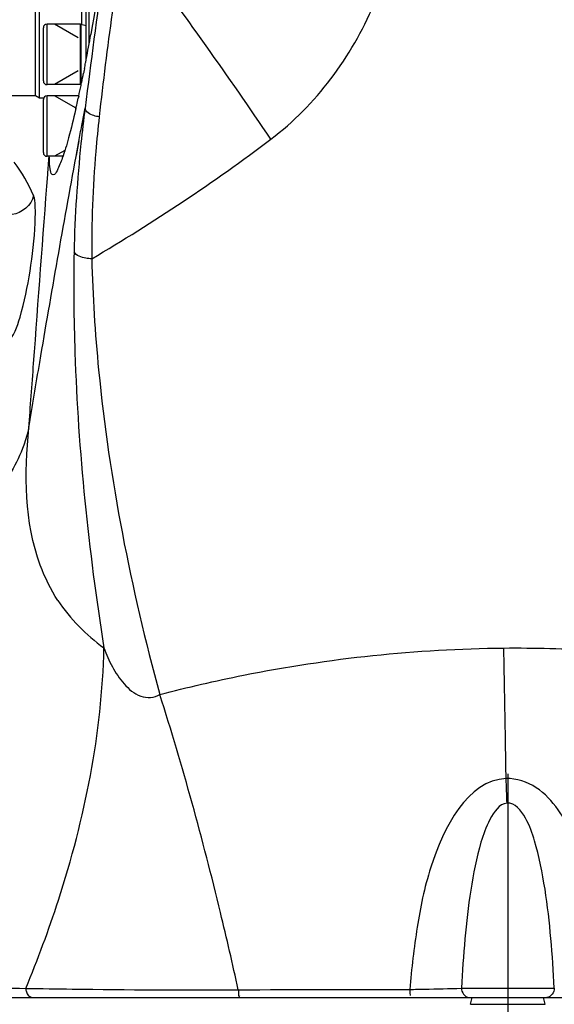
# Model space of a CAD drawing. Header units: millimetres. Extents: x 0 to 11890, y 0 to 8410.
# Tile 9 of 137: x 4223 to 4338, y 5414 to 5626. Entities that reach past the tile are written whole.
import ezdxf

# ---------------------------------------------------------------- set-up
doc = ezdxf.new("R2010")
doc.units = ezdxf.units.MM
doc.header["$LTSCALE"] = 653.95
doc.linetypes.add('CENTER', pattern=[0.6, 0.375, -0.075, 0.075, -0.075])
doc.layers.get('0').update_dxf_attribs({"linetype": 'CONTINUOUS'})
for name, color, linetype in [('204102000001_DXF_AXIS', 7, 'CONTINUOUS'), ('304103000010DXF_CONTINUOUS_LINE', 7, 'CONTINUOUS'), ('304301000074DXF_CONTINUOUS_LINE', 7, 'CONTINUOUS'), ('501023000011DXF_CONTINUOUS_LINE', 7, 'CONTINUOUS'), ('604006000004DXF_CONTINUOUS_LINE', 7, 'CONTINUOUS'), ('604006000005DXF_CONTINUOUS_LINE', 7, 'CONTINUOUS'), ('ZUIDAYUNDONGFANWEIDXF_DIMENSION', 7, 'CONTINUOUS')]:
    doc.layers.add(name, color=color, linetype=linetype)
doc.styles.get("Standard").update_dxf_attribs({"font": 'txt', "width": 0.7})
doc.dimstyles.new('DIMSTYLE_1', dxfattribs={"dimtxt": 120, "dimasz": 60, "dimexe": 1, "dimexo": 0, "dimgap": 3, "dimtad": 1, "dimdec": 0, "dimdsep": 46, "dimtxsty": 'Standard', "dimblk": '_FILLED', "dimblk1": '_FILLED', "dimblk2": '_FILLED', "dimcen": 0.09, "dimclrt": 5, "dimazin": 2, "dimtp": 0.5, "dimtm": 0.5, "dimtfac": 1, "dimtdec": 0, "dimtofl": 0, "dimtmove": 0, "dimatfit": 3, "dimldrblk": '_FILLED', "dimfxl": 0, "dimtolj": 1, "dimarcsym": 0})

# ---------------------------------------------------------------- blocks, each defined once
blk = doc.blocks.new('_FILLED')
at = {"color": 0, "linetype": 'ByBlock'}
blk.add_solid([(0, 0), (-1, 0.1667), (-1, -0.1667)], dxfattribs=at)
blk = doc.blocks.new('*D24')
at = {"layer": 'ZUIDAYUNDONGFANWEIDXF_DIMENSION', "color": 2, "linetype": 'Continuous'}
for p, q in [((4007.81, 5466.87), (4007.81, 4985.26)), ((4327.99, 5198.74), (4327.99, 4985.26)), ((4007.81, 4995.26), (4167.9, 4995.26)), ((4327.99, 4995.26), (4167.9, 4995.26))]:
    blk.add_line(p, q, dxfattribs=at)
at = {"layer": 'ZUIDAYUNDONGFANWEIDXF_DIMENSION', "color": 2, "linetype": 'Continuous', "xscale": 60, "yscale": 60, "zscale": 60, "rotation": 180}
blk.add_blockref('_FILLED', (4007.81, 4995.26), dxfattribs=at)
at = {"layer": 'ZUIDAYUNDONGFANWEIDXF_DIMENSION', "color": 2, "linetype": 'Continuous', "xscale": 60, "yscale": 60, "zscale": 60}
blk.add_blockref('_FILLED', (4327.99, 4995.26), dxfattribs=at)

msp = doc.modelspace()

# ---------------------------------------------------------------- linework, layer by layer
at = {"layer": '204102000001_DXF_AXIS', "color": 7, "linetype": 'CENTER'}
msp.add_line((4327.991, 5463.735), (4327.991, 5198.735), dxfattribs=at)
at = {"layer": '304103000010DXF_CONTINUOUS_LINE', "color": 7, "linetype": 'Continuous'}
for p, q in [((4237.114, 5615.039), (4237.039, 5614.657)), ((4235.886, 5609.121), (4235.796, 5608.716)), ((4235.274, 5606.411), (4235.227, 5606.209)), ((4145.614, 5415.735), (4510.376, 5415.735))]:
    msp.add_line(p, q, dxfattribs=at)
at = {"layer": '304103000010DXF_CONTINUOUS_LINE', "color": 9, "linetype": 'Continuous'}
for p, q in [((4237.092, 5605.801), (4237.233, 5606.558)), ((4237.099, 5605.818), (4237.233, 5606.558)), ((4235.318, 5596.211), (4235.904, 5599.396)), ((4235.388, 5596.378), (4235.959, 5599.524)), ((4318.017, 5417.735), (4337.96, 5417.735))]:
    msp.add_line(p, q, dxfattribs=at)
for centre, radius, start, end in [((8469.949, 5062.478), 4267.541, 172.275652, 172.67528), ((3340.484, 4965.463), 1131.271, 35.347381, 36.326691), ((3222.347, 4881.68), 1276.102, 34.251037, 35.347042), ((3240.313, 5414.379), 1088.369, 2.266852, 2.544685)]:
    msp.add_arc(centre, radius, start, end, dxfattribs=at)
at = {"layer": '304103000010DXF_CONTINUOUS_LINE', "color": 7, "linetype": 'Continuous'}
for centre, radius, start, end in [((3870.478, 5686.988), 373.63, 349.19882, 350.03702), ((3912.6, 5678.983), 330.754, 348.85287, 349.06833), ((3901.559, 5681.119), 342, 349.06779, 349.18882), ((3944.133, 5672.698), 298.601, 348.26826, 348.67757), ((3979.581, 5665.286), 262.386, 347.64003, 348.15342), ((3960.501, 5669.312), 281.886, 348.14856, 348.26553), ((4027.588, 5654.613), 213.207, 346.93352, 347.15709), ((4011.116, 5658.36), 230.099, 347.15904, 347.5405)]:
    msp.add_arc(centre, radius, start, end, dxfattribs=at)
for points, knots in [([(4246.613, 5703.735), (4246.315, 5696.158), (4244.842, 5668.925), (4241.884, 5641.741), (4238.474, 5622.345)], [0, 0, 0, 0, 0.2779945, 1, 1, 1, 1]), ([(4237.039, 5614.657), (4237.019, 5614.56), (4236.981, 5614.365), (4236.942, 5614.171), (4236.922, 5614.074)], [0, 0, 0, 0, 0.5014183, 1, 1, 1, 1]), ([(4235.227, 5606.209), (4234.757, 5604.19), (4233.897, 5600.746), (4232.567, 5596.203), (4231.574, 5593.792), (4230.792, 5592.235), (4230.38, 5592.235)], [0, 0, 0, 0, 0.4163773, 0.7236051, 0.9172765, 1, 1, 1, 1]), ([(4230.38, 5592.235), (4230.015, 5592.235), (4229.617, 5594.036), (4229.622, 5595.059), (4229.614, 5596.002)], [0, 0, 0, 0, 0.2792384, 1, 1, 1, 1])]:
    msp.add_open_spline(points, degree=3, knots=knots, dxfattribs=at)
at = {"layer": '304103000010DXF_CONTINUOUS_LINE', "color": 9, "linetype": 'Continuous'}
for points, knots in [([(4277.147, 5599.895), (4286.826, 5607.2), (4301.995, 5627.791), (4306.196, 5652.45), (4305.995, 5664.592)], [0, 0, 0, 0, 0.4996353, 1, 1, 1, 1]), ([(4244.094, 5634.232), (4243.739, 5631.816), (4242.325, 5621.99), (4241.099, 5612.137), (4240.274, 5604.697)], [0, 0, 0, 0, 0.2459759, 1, 1, 1, 1]), ([(4237.233, 5606.558), (4236.916, 5604.04), (4235.74, 5593.787), (4235.041, 5583.473), (4234.887, 5575.691)], [0, 0, 0, 0, 0.2458506, 1, 1, 1, 1]), ([(4240.274, 5604.697), (4239.888, 5604.744), (4238.751, 5604.977), (4237.33, 5605.733), (4237.233, 5606.558)], [0, 0, 0, 0, 0.319159, 1, 1, 1, 1]), ([(4240.274, 5604.697), (4239.999, 5602.214), (4239.015, 5592.084), (4238.598, 5581.894), (4238.677, 5574.214)], [0, 0, 0, 0, 0.2454113, 1, 1, 1, 1]), ([(4225.172, 5537.956), (4225.942, 5542.64), (4229.186, 5562.082), (4232.617, 5581.493), (4235.318, 5596.211)], [0, 0, 0, 0, 0.2408238, 1, 1, 1, 1]), ([(4225.172, 5537.956), (4225.517, 5542.549), (4226.864, 5560.679), (4228.193, 5578.81), (4229.236, 5592.344)], [0, 0, 0, 0, 0.2533571, 1, 1, 1, 1]), ([(4220.471, 5556.164), (4222.02, 5557.535), (4223.82, 5563.062), (4225.601, 5571.553), (4226.51, 5579.676), (4226.609, 5585.061), (4226.496, 5587.108), (4226.205, 5587.787)], [0, 0, 0, 0, 0.1902538, 0.4999644, 0.8168771, 0.9320304, 1, 1, 1, 1]), ([(4234.887, 5575.691), (4234.745, 5568.493), (4235.037, 5540.065), (4237.97, 5511.699), (4241.291, 5490.74)], [0, 0, 0, 0, 0.2533262, 1, 1, 1, 1]), ([(4238.677, 5574.214), (4238.247, 5574.237), (4236.92, 5574.4), (4235.372, 5574.881), (4234.887, 5575.691)], [0, 0, 0, 0, 0.313406, 1, 1, 1, 1]), ([(4238.677, 5574.214), (4238.866, 5566.235), (4240.916, 5534.699), (4247.049, 5503.506), (4253.296, 5480.749)], [0, 0, 0, 0, 0.2527208, 1, 1, 1, 1]), ([(4225.172, 5537.956), (4224.891, 5536.691), (4223.356, 5531.434), (4220.459, 5526.636), (4217.848, 5523.39)], [0, 0, 0, 0, 0.2373298, 1, 1, 1, 1]), ([(4231.424, 5500.907), (4229.881, 5503.263), (4224.204, 5514.759), (4224.212, 5528.138), (4225.172, 5537.956)], [0, 0, 0, 0, 0.2221022, 1, 1, 1, 1]), ([(4224.527, 5417.692), (4227.107, 5423.9), (4235.827, 5447.374), (4240.905, 5472.408), (4241.291, 5490.74)], [0, 0, 0, 0, 0.2682733, 1, 1, 1, 1]), ([(4241.291, 5490.74), (4241.808, 5489.358), (4242.99, 5486.623), (4245.458, 5482.927), (4248.812, 5479.948), (4252.15, 5479.994), (4253.296, 5480.749)], [0, 0, 0, 0, 0.2540544, 0.5103429, 0.763665, 1, 1, 1, 1]), ([(4253.296, 5480.749), (4259.231, 5482.295), (4283.463, 5487.883), (4308.387, 5490.547), (4327.119, 5490.714)], [0, 0, 0, 0, 0.2466165, 1, 1, 1, 1]), ([(4327.119, 5490.714), (4333.727, 5490.772), (4359.826, 5490.157), (4385.837, 5486.084), (4404.705, 5481.196)], [0, 0, 0, 0, 0.2531949, 1, 1, 1, 1]), ([(4327.609, 5462.701), (4327.575, 5465.096), (4327.437, 5474.434), (4327.267, 5483.772), (4327.119, 5490.714)], [0, 0, 0, 0, 0.2564997, 1, 1, 1, 1]), ([(4270.121, 5417.393), (4268.911, 5422.919), (4264.011, 5444.218), (4258.214, 5465.316), (4253.296, 5480.749)], [0, 0, 0, 0, 0.2588525, 1, 1, 1, 1]), ([(4327.609, 5462.701), (4319.303, 5462.346), (4311.534, 5446.865), (4308.374, 5430.919), (4307.3, 5421.925), (4306.932, 5417.468)], [0, 0, 0, 0, 0.4834326, 0.7399256, 1, 1, 1, 1]), ([(4349.051, 5417.471), (4348.677, 5421.993), (4347.658, 5430.952), (4345.288, 5441.969), (4342.194, 5450.333), (4338.97, 5456.174), (4334.417, 5461.199), (4329.856, 5462.797), (4327.609, 5462.701)], [0, 0, 0, 0, 0.2534712, 0.5034232, 0.6271714, 0.7504573, 0.8743374, 1, 1, 1, 1]), ([(4327.83, 5457.428), (4326.14, 5457.282), (4323.789, 5453.784), (4321.598, 5447.528), (4319.856, 5438.733), (4318.689, 5428.301), (4318.206, 5421.258), (4318.017, 5417.735)], [0, 0, 0, 0, 0.1212254, 0.2461412, 0.4965464, 0.7479181, 1, 1, 1, 1]), ([(4337.96, 5417.735), (4337.772, 5421.289), (4337.285, 5428.396), (4336.137, 5438.914), (4334.316, 5447.805), (4332.208, 5454.047), (4329.511, 5457.571), (4327.83, 5457.428)], [0, 0, 0, 0, 0.2525445, 0.5043771, 0.7552078, 0.8802865, 1, 1, 1, 1]), ([(4196.022, 5418.067), (4198.362, 5418.039), (4207.863, 5417.921), (4217.365, 5417.789), (4224.527, 5417.692)], [0, 0, 0, 0, 0.2462107, 1, 1, 1, 1]), ([(4224.527, 5417.692), (4227.846, 5417.64), (4243.042, 5417.397), (4258.242, 5417.318), (4270.121, 5417.393)], [0, 0, 0, 0, 0.218373, 1, 1, 1, 1]), ([(4224.527, 5417.692), (4224.531, 5417.439), (4224.62, 5416.627), (4225.332, 5415.735), (4225.917, 5415.735)], [0, 0, 0, 0, 0.3020663, 1, 1, 1, 1]), ([(4270.121, 5417.393), (4270.128, 5417.189), (4270.192, 5416.727), (4270.102, 5416.271), (4270.378, 5415.87), (4270.417, 5416.096), (4270.436, 5416.174)], [0, 0, 0, 0, 0.3561777, 0.7910899, 0.8602428, 1, 1, 1, 1]), ([(4306.932, 5417.468), (4306.934, 5417.257), (4306.906, 5417.034), (4307.035, 5415.974), (4307.056, 5416.191)], [0, 0, 0, 0, 0.4916705, 1, 1, 1, 1]), ([(4306.932, 5417.468), (4307.998, 5417.483), (4311.694, 5417.543), (4315.39, 5417.624), (4318.017, 5417.735)], [0, 0, 0, 0, 0.288549, 1, 1, 1, 1])]:
    msp.add_open_spline(points, degree=3, knots=knots, dxfattribs=at)
for points in [[(4236.535, 5602.807), (4236.72, 5603.805), (4236.906, 5604.803), (4237.092, 5605.801)], [(4235.904, 5599.396), (4236.114, 5600.533), (4236.324, 5601.67), (4236.535, 5602.807)], [(4238.677, 5574.214), (4251.939, 5582.078), (4264.854, 5590.589), (4277.147, 5599.895)], [(4226.205, 5587.787), (4225.115, 5590.335), (4223.664, 5592.737), (4222.042, 5594.984)], [(4229.236, 5592.344), (4229.334, 5593.625), (4229.434, 5594.906), (4229.533, 5596.187)], [(4226.205, 5587.787), (4225.806, 5585.784), (4223.62, 5583.92), (4221.583, 5583.764)], [(4231.424, 5500.907), (4234.013, 5496.957), (4237.471, 5493.516), (4241.291, 5490.74)], [(4270.121, 5417.393), (4282.391, 5417.428), (4294.661, 5417.454), (4306.932, 5417.468)], [(4318.017, 5417.735), (4318.017, 5416.882), (4318.76, 5415.735), (4319.613, 5415.735)], [(4337.96, 5417.735), (4337.96, 5416.882), (4337.218, 5415.735), (4336.365, 5415.735)]]:
    msp.add_open_spline(points, degree=3, dxfattribs=at)
at = {"layer": '304301000074DXF_CONTINUOUS_LINE', "color": 7, "linetype": 'Continuous'}
for p, q in [((4237.491, 5617.13), (4237.491, 5814.135)), ((4238.091, 5620.355), (4238.091, 5814.735)), ((4226.625, 5609.235), (4226.625, 5798.235)), ((4227.491, 5608.735), (4227.491, 5798.735)), ((4205.491, 5609.235), (4226.625, 5609.235)), ((4226.625, 5609.235), (4227.491, 5608.735)), ((4227.491, 5608.735), (4228.368, 5608.735))]:
    msp.add_line(p, q, dxfattribs=at)
at = {"layer": '304301000074DXF_CONTINUOUS_LINE', "color": 9, "linetype": 'Continuous'}
msp.add_line((4236.491, 5640.054), (4236.491, 5624.594), dxfattribs=at)
at = {"layer": '501023000011DXF_CONTINUOUS_LINE', "color": 7, "linetype": 'Continuous'}
for p, q in [((4228.291, 5612.394), (4228.291, 5623.794)), ((4236.291, 5624.594), (4229.091, 5624.594)), ((4236.291, 5611.594), (4236.291, 5624.594)), ((4236.291, 5611.594), (4229.091, 5611.594)), ((4235.877, 5609.214), (4229.091, 5609.214)), ((4228.291, 5597.014), (4228.291, 5608.414)), ((4232.494, 5596.214), (4229.091, 5596.214))]:
    msp.add_line(p, q, dxfattribs=at)
at = {"layer": '501023000011DXF_CONTINUOUS_LINE', "color": 9, "linetype": 'Continuous'}
for p, q in [((4229.091, 5611.594), (4229.091, 5624.594)), ((4229.091, 5596.214), (4229.091, 5609.214))]:
    msp.add_line(p, q, dxfattribs=at)
at = {"layer": '501023000011DXF_CONTINUOUS_LINE', "color": 2, "linetype": 'Continuous'}
for p, q in [((4235.791, 5621.632), (4230.662, 5624.594)), ((4235.791, 5614.555), (4230.662, 5611.594)), ((4235.301, 5606.536), (4230.662, 5609.214)), ((4232.882, 5597.496), (4230.662, 5596.214))]:
    msp.add_line(p, q, dxfattribs=at)
at = {"layer": '501023000011DXF_CONTINUOUS_LINE', "color": 7, "linetype": 'Continuous'}
for centre, start, end in [((4229.091, 5623.794), 90, 180), ((4229.091, 5612.394), 180, 270), ((4229.091, 5608.414), 90, 180), ((4229.091, 5597.014), 180, 270)]:
    msp.add_arc(centre, 0.8, start, end, dxfattribs=at)
at = {"layer": '604006000004DXF_CONTINUOUS_LINE', "color": 7, "linetype": 'Continuous'}
for p, q in [((4236.291, 5624.438), (4236.333, 5624.594)), ((4236.333, 5624.594), (4236.333, 5611.594)), ((4236.333, 5624.594), (4237.491, 5624.277)), ((4236.291, 5611.749), (4236.333, 5611.594))]:
    msp.add_line(p, q, dxfattribs=at)
at = {"layer": '604006000005DXF_CONTINUOUS_LINE', "color": 7, "linetype": 'Continuous'}
for p, q in [((4319.991, 5414.27), (4320.314, 5415.735)), ((4335.991, 5414.27), (4335.668, 5415.735)), ((4319.991, 5414.27), (4335.991, 5414.27))]:
    msp.add_line(p, q, dxfattribs=at)

# ---------------------------------------------------------------- dimensions: what is measured, and where the dimension line sits
at = {"layer": 'ZUIDAYUNDONGFANWEIDXF_DIMENSION', "color": 2, "linetype": 'Continuous'}
dim = msp.add_linear_dim(base=(4007.813, 4995.258), p1=(4327.991, 5198.735), p2=(4007.813, 5466.868), angle=180, dimstyle='DIMSTYLE_1', dxfattribs=at)
dim.commit()
dim.dimension.update_dxf_attribs({"geometry": '*D24', "text_midpoint": (4041.902, 4995.258), "dimtype": 160})

doc.saveas('drawing.dxf')
